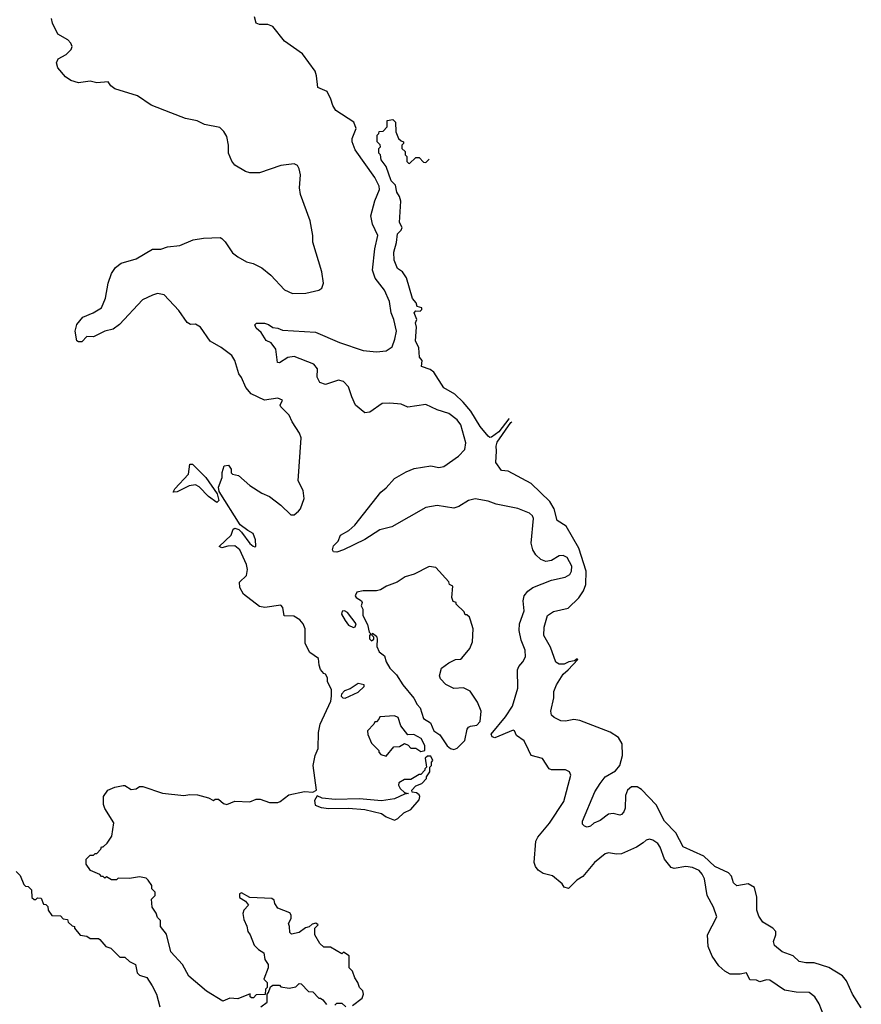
# Model space of a CAD drawing. Extents: x 1863118 to 1989590, y 394482 to 532474.
# Tile 161 of 215: x 1979237 to 1984352, y 452483 to 458467. Entities that reach past the tile are written whole.
import ezdxf

# ---------------------------------------------------------------- set-up
doc = ezdxf.new("R2010")
doc.units = 0

msp = doc.modelspace()

# ---------------------------------------------------------------- linework, layer by layer
at = {"layer": '0CON20XD'}
for points in [[(1980562.5, 457025), (1980615, 456996.2), (1980655.9, 456985.9), (1980708.3, 456958.3), (1980762.5, 456915), (1980846.7, 456825), (1980895, 456802), (1980975, 456804), (1981055, 456822.5), (1981072.5, 456835), (1981083.3, 456865), (1981073.3, 456935), (1981017.5, 457115), (1981017.5, 457155), (1981002.5, 457245), (1980943.3, 457405), (1980937.5, 457445), (1980943.3, 457525), (1980935, 457560), (1980925, 457580), (1980905, 457590), (1980825, 457580), (1980693.6, 457536.4), (1980635, 457536.7), (1980610, 457545), (1980543.9, 457583.9), (1980526.4, 457606.4), (1980506.7, 457655), (1980506.7, 457705), (1980496.4, 457756.4), (1980478.3, 457788.3), (1980452.5, 457812.5), (1980360.7, 457830.7), (1980315, 457852.5), (1980245, 457866.7), (1980155, 457901.2), (1980035, 457946.7), (1979953.6, 458003.6), (1979815, 458046.2), (1979791.2, 458065), (1979775, 458090), (1979705, 458084.2), (1979665, 458092.7), (1979595, 458084.1), (1979547.4, 458097.4), (1979515, 458120), (1979468.9, 458175), (1979460, 458205), (1979470.6, 458229.4), (1979518.9, 458255), (1979550, 458285), (1979555.8, 458305), (1979547.5, 458325), (1979528.8, 458345), (1979468.8, 458378.8), (1979436.7, 458445), (1979429.4, 458475)], [(1982540.3, 455210.3), (1982515, 455208.1), (1982469.4, 455180.6), (1982435, 455174.4), (1982405, 455185.6), (1982373.3, 455215), (1982355.5, 455245), (1982345.4, 455285), (1982360, 455435), (1982352.6, 455452.6), (1982335, 455468.6), (1982265, 455496.9), (1982133.4, 455523.4), (1982085, 455541.4), (1982005, 455554.3), (1981965, 455544.3), (1981905, 455508.1), (1981875, 455498.1), (1981775, 455513.5), (1981705, 455501.8), (1981498.8, 455385), (1981425, 455365.6), (1981335, 455308.8), (1981205, 455246), (1981165, 455230), (1981145, 455233.8), (1981137.5, 455245), (1981145, 455268.8), (1981172.1, 455297.9), (1981185.8, 455335), (1981238, 455362), (1981273.1, 455395), (1981430.9, 455595), (1981465, 455621.1), (1981515, 455677.9), (1981585, 455719.6), (1981635, 455740), (1981735, 455754.6), (1981784.8, 455744.8), (1981815, 455750.5), (1981904.4, 455815), (1981943.1, 455855), (1981947.5, 455895), (1981917.1, 456005), (1981895, 456035.5), (1981845, 456074.5), (1981775, 456095.4), (1981705, 456128.2), (1981595, 456111.5), (1981555, 456130), (1981487, 456137), (1981440, 456135), (1981365, 456082.5), (1981335, 456077.5), (1981278.4, 456125), (1981254.6, 456175), (1981236.1, 456236.1), (1981205, 456267.1), (1981175, 456275.6), (1981095, 456250.5), (1981061.7, 456261.7), (1981045.4, 456295), (1981046, 456346), (1981025, 456373.5), (1980905, 456420.6), (1980866.8, 456413.2), (1980815, 456382.5), (1980804.4, 456384.4), (1980794.2, 456465), (1980765, 456504), (1980735, 456518), (1980704.4, 456565), (1980675, 456592), (1980667, 456613), (1980676.7, 456623.3), (1980725, 456623.3), (1980748.8, 456615), (1980775, 456596), (1980805, 456592.5), (1980835, 456580), (1981035, 456567.9), (1981181.2, 456505), (1981325, 456456.2), (1981405, 456449.1), (1981465, 456453.6), (1981500.6, 456479.4), (1981517.1, 456525), (1981526, 456574), (1981510.8, 456645), (1981495.2, 456685), (1981484, 456755), (1981454.1, 456824.1), (1981396.6, 456896.6), (1981380.5, 456945), (1981395.3, 457074.7), (1981414.4, 457155), (1981381.5, 457225), (1981370.6, 457275), (1981395, 457366.7), (1981424.5, 457435), (1981422.3, 457455), (1981395, 457508.8), (1981276.6, 457676.6), (1981256.8, 457725), (1981258.5, 457745), (1981282.8, 457805), (1981266.9, 457845), (1981159.2, 457915), (1981139.1, 457945), (1981127.4, 457985), (1981105, 458030), (1981048.1, 458055), (1981041.1, 458125), (1981031.9, 458155), (1980955, 458258.8), (1980846.9, 458336.9), (1980774.7, 458424.7), (1980745, 458437.8), (1980695, 458437.1), (1980675, 458446), (1980663.8, 458483.8)], [(1982210.7, 456041.8), (1982209.8, 456040.2), (1982148.6, 455961.4), (1982105, 455929.2), (1982095, 455928), (1982085, 455935.8), (1982035, 455994.5), (1981978.2, 456088.2), (1981932.7, 456142.7), (1981880.5, 456190.5), (1981815, 456230.5), (1981753.3, 456325), (1981731.2, 456341.2), (1981678.3, 456358.3), (1981683.8, 456395), (1981666.1, 456416.1), (1981662.9, 456472.9), (1981643.1, 456515), (1981648.8, 456598.8), (1981642.5, 456625), (1981650, 456645), (1981634.2, 456685), (1981645, 456697.5), (1981670, 456695), (1981680, 456705), (1981680, 456715), (1981653.3, 456723.3), (1981646.1, 456746.1), (1981625, 456772.5), (1981587.7, 456897.7), (1981564.4, 456934.4), (1981533.1, 456955), (1981513.3, 457005), (1981511.1, 457055), (1981527.6, 457112.4), (1981532.5, 457165), (1981555, 457187.5), (1981561.2, 457205), (1981546, 457235), (1981554.2, 457365), (1981545, 457393.3), (1981529.5, 457419.5), (1981521.7, 457461.7), (1981495, 457487.5), (1981464, 457574), (1981433.3, 457615), (1981430, 457645), (1981420, 457655), (1981420, 457685), (1981430, 457695), (1981427, 457707), (1981410, 457725), (1981410, 457765), (1981420, 457775), (1981421.7, 457788.3), (1981445, 457790), (1981470, 457815), (1981470, 457855), (1981505, 457860), (1981520, 457845), (1981522.5, 457785), (1981540, 457745), (1981555, 457730), (1981570, 457725), (1981570, 457715), (1981560, 457705), (1981560, 457685), (1981580, 457665), (1981580, 457645), (1981590, 457635), (1981590, 457605), (1981600, 457595), (1981606.4, 457593.6), (1981645, 457630), (1981665, 457630), (1981691.7, 457601.7), (1981705, 457600), (1981726.1, 457620.1)], [(1981260, 452475), (1981319.3, 452520.7), (1981326.7, 452545), (1981322.5, 452565), (1981302.5, 452585), (1981292.5, 452615), (1981273, 452643), (1981260, 452685), (1981240, 452705), (1981238.3, 452778.3), (1981205, 452800), (1981195, 452790), (1981125, 452830), (1981085, 452830), (1981061.7, 452851.7), (1981030, 452905), (1981030, 452945), (1981050, 452965), (1981037, 452977), (1981015, 452970), (1980997, 452953), (1980973, 452947), (1980935, 452920), (1980888.3, 452908.3), (1980878.3, 452918.3), (1980877.5, 452955), (1980870, 452975), (1980887.5, 453005), (1980887.5, 453025), (1980879.3, 453039.3), (1980805, 453067.5), (1980787.5, 453095), (1980782.5, 453115), (1980770, 453125), (1980635, 453132.5), (1980585, 453160), (1980573.3, 453155), (1980572.3, 453132.3), (1980609.3, 453109.3), (1980627.5, 453085), (1980600, 453055), (1980592.5, 453035), (1980598.3, 452998.3), (1980617, 452957), (1980622.5, 452925), (1980636.7, 452905), (1980661.7, 452841.7), (1980687.5, 452815), (1980720, 452795), (1980727.5, 452755), (1980747.5, 452725), (1980747.5, 452705), (1980720, 452635), (1980740, 452615), (1980740, 452585), (1980730, 452575), (1980728.3, 452541.7), (1980675, 452540), (1980657, 452523), (1980645, 452522.5), (1980638.3, 452528.3), (1980637, 452547), (1980563.6, 452516.4), (1980515, 452520), (1980472.3, 452502.3), (1980372.8, 452562.8), (1980264.5, 452654.5), (1980225.8, 452725.8), (1980155, 452802.5), (1980128.8, 452908.8), (1980092.5, 452955), (1980091.7, 452991.7), (1980075, 453010), (1980067, 453037), (1980043, 453073), (1980038.3, 453121.7), (1980060, 453145), (1980060, 453165), (1980040, 453185), (1980040, 453205), (1980018.3, 453238.3), (1980005, 453250), (1979965, 453257.5), (1979905, 453247.5), (1979835, 453250), (1979825, 453240), (1979795, 453240), (1979765, 453257.5), (1979755, 453250), (1979745, 453260), (1979735, 453260), (1979725, 453272.5), (1979667, 453297), (1979640, 453335), (1979640, 453365), (1979665, 453390), (1979685, 453390), (1979695, 453400), (1979705, 453400), (1979730, 453425), (1979735, 453440), (1979745, 453440), (1979768.3, 453461.7), (1979797.5, 453505), (1979810, 453585), (1979753.9, 453673.9), (1979747, 453697), (1979746.7, 453745), (1979772.5, 453785), (1979815, 453803.3), (1979865, 453812.5), (1979875, 453812.5), (1979915, 453787.5), (1979945, 453793.3), (1979965, 453806.7), (1979985, 453806.7), (1980105, 453766.7), (1980235, 453752.5), (1980271.7, 453758.3), (1980317, 453757), (1980385, 453737.5), (1980415, 453722.5), (1980425, 453730), (1980445, 453730), (1980475, 453702.5), (1980495, 453697.5), (1980545, 453717.5), (1980635, 453712.5), (1980675, 453730), (1980699.3, 453729.3), (1980755, 453710), (1980805, 453710), (1980820, 453715), (1980873.6, 453756.4), (1980967, 453777), (1981017.5, 453772.5), (1981040, 453785), (1981020, 453935), (1981032.5, 453995), (1981051.7, 454038.3), (1981052.5, 454135), (1981062.5, 454185), (1981127.5, 454325), (1981132.5, 454355), (1981132.5, 454395), (1981107.5, 454445), (1981107, 454467), (1981095, 454490), (1981085, 454492.5), (1981065, 454517.5), (1981056.2, 454545), (1981053.8, 454585), (1981000.7, 454620.7), (1980972.5, 454675), (1980972, 454765), (1980960, 454795), (1980940, 454820), (1980902.1, 454842.1), (1980843.3, 454843.3), (1980836, 454895), (1980825, 454908.8), (1980726.2, 454893.8), (1980695, 454900), (1980596.5, 454976.5), (1980575.4, 455015.4), (1980572.5, 455047.5), (1980615, 455090), (1980622, 455125), (1980615.6, 455155), (1980575.4, 455245.4), (1980545, 455270), (1980502.3, 455267.7), (1980465, 455257.5), (1980450, 455265), (1980521.2, 455335), (1980535, 455370), (1980545, 455377.5), (1980568.3, 455368.3), (1980585, 455352.5), (1980635, 455283.8), (1980655, 455266.7), (1980665, 455262.5), (1980671.7, 455268.3), (1980669.2, 455305), (1980656.2, 455345), (1980622.5, 455362.5), (1980577.3, 455397.3), (1980450, 455600), (1980446, 455625), (1980466.7, 455685), (1980467.5, 455715), (1980480, 455755), (1980505, 455760), (1980522.5, 455735), (1980523, 455713), (1980530, 455705), (1980566.1, 455696.1), (1980635, 455636.7), (1980708.8, 455588.8), (1980755, 455568.8), (1980825, 455516.2), (1980885, 455458), (1980905, 455458), (1980930.8, 455479.2), (1980943.3, 455495), (1980966.4, 455556.4), (1980960, 455605), (1980928.8, 455665), (1980947.5, 455925), (1980937.5, 455955), (1980893, 456023), (1980875, 456062.5), (1980823.3, 456115), (1980820, 456125), (1980833.3, 456155), (1980805, 456166.9), (1980724.6, 456154.6), (1980644.1, 456194.1), (1980611.7, 456231.7), (1980585, 456292), (1980568.1, 456315), (1980544.4, 456395), (1980526.1, 456426.1), (1980462, 456475), (1980395, 456514.2), (1980335, 456597.5), (1980305, 456615.7), (1980275, 456614), (1980255, 456626), (1980205, 456698.8), (1980115.8, 456795.8), (1980075, 456802), (1980045, 456792), (1979982.5, 456765), (1979843.3, 456615), (1979804.2, 456585.8), (1979755, 456573.3), (1979685, 456540), (1979645, 456541.2), (1979615, 456510), (1979595, 456508.8), (1979583.3, 456515), (1979573.3, 456575), (1979583.3, 456615), (1979621.2, 456658.8), (1979682.5, 456685), (1979733.6, 456716.4), (1979759.2, 456775), (1979774.4, 456865.6), (1979795.7, 456925), (1979818.5, 456961.5), (1979853.6, 456986.4), (1979945, 457013.1), (1980045, 457072), (1980095, 457072.9), (1980135, 457087.5), (1980210, 457095), (1980291.2, 457128.8), (1980355, 457138.8), (1980455, 457142.5), (1980465, 457137.5), (1980486.4, 457116.4), (1980530.5, 457050.5), (1980562.5, 457025)], [(1984351.7, 452461.7), (1984299.1, 452545), (1984261.6, 452625), (1984236.7, 452655), (1984155, 452707.1), (1984065, 452735.8), (1984015, 452735.6), (1983975, 452743.2), (1983937.3, 452777.3), (1983871.1, 452801.1), (1983825, 452840), (1983818.2, 452865), (1983831.8, 452905), (1983831.8, 452925), (1983813.6, 452945), (1983753, 452983), (1983728.8, 453018.8), (1983716.7, 453055), (1983717.6, 453135), (1983702.7, 453192.7), (1983665, 453216), (1983596.2, 453203.8), (1983575, 453221.9), (1983562.2, 453262.2), (1983545, 453281.3), (1983461.2, 453321.2), (1983393.9, 453383.9), (1983270.1, 453440.1), (1983225.4, 453525.4), (1983156.6, 453595), (1983105, 453695.9), (1983015, 453788.9), (1982988.8, 453805), (1982955, 453805.4), (1982931.8, 453785), (1982918.9, 453751.1), (1982916.9, 453675), (1982908.3, 453651.7), (1982895, 453636.2), (1982885, 453632), (1982843.3, 453643.3), (1982815, 453639.1), (1982765, 453600), (1982726.4, 453583.6), (1982705, 453566), (1982685, 453560), (1982670, 453565), (1982657.5, 453577.5), (1982658, 453595), (1982731.8, 453775), (1982764.6, 453825), (1982795, 453864.4), (1982857.2, 453902.8), (1982885.2, 453934.8), (1982901.4, 453995), (1982899.2, 454065), (1982875.9, 454105), (1982825, 454137.8), (1982642.1, 454207.9), (1982605, 454212.9), (1982555, 454204.2), (1982525, 454206), (1982485.4, 454225.4), (1982469.8, 454239.8), (1982464.4, 454265), (1982482.2, 454345), (1982483.1, 454385), (1982498.9, 454425), (1982539.8, 454490.2), (1982570.8, 454515), (1982628.8, 454578.8), (1982625, 454583.3), (1982608.6, 454571.4), (1982575, 454564.4), (1982545, 454550), (1982515, 454550.6), (1982495, 454562), (1982463.8, 454653.8), (1982423.2, 454725), (1982423.4, 454775), (1982444.7, 454845.3), (1982480.2, 454869.8), (1982570.5, 454889.5), (1982635, 454952.7), (1982662.7, 454995), (1982677.4, 455035), (1982678.7, 455115), (1982634.3, 455255), (1982559, 455389), (1982503.3, 455423.3), (1982485.3, 455495), (1982458.6, 455538.6), (1982345, 455647.5), (1982205, 455723.1), (1982165, 455728), (1982130, 455775), (1982135.4, 455844.6), (1982131.8, 455875), (1982139.7, 455900.3), (1982222, 456018), (1982228.8, 456023.8)], [(1980435, 455532.5), (1980385, 455568.8), (1980328.3, 455628.3), (1980305, 455640.8), (1980266.8, 455633.2), (1980195, 455596.7), (1980170, 455595), (1980180, 455615), (1980262.9, 455705), (1980270, 455765), (1980287.5, 455765), (1980369.2, 455685), (1980437.5, 455585), (1980447.5, 455545), (1980435, 455532.5)], [(1984123, 452413), (1984095.8, 452485), (1984068.6, 452528.6), (1984035, 452554), (1983955, 452555.7), (1983885, 452568.6), (1983795, 452630.4), (1983775, 452631.2), (1983735, 452619.6), (1983715, 452629.4), (1983675, 452630.9), (1983655, 452673.8), (1983615, 452665.7), (1983555, 452666.9), (1983522, 452685), (1983485, 452717.1), (1983444.4, 452775), (1983421.1, 452835), (1983416.9, 452905), (1983474, 453015), (1983452.6, 453072.6), (1983415.6, 453145), (1983398.9, 453245), (1983385, 453274.3), (1983366.3, 453296.3), (1983325, 453315.3), (1983285, 453320), (1983215, 453309.2), (1983195.3, 453315.3), (1983155.9, 453365.9), (1983128.7, 453438.7), (1983115, 453459.4), (1983085, 453480.6), (1983065, 453487.1), (1983045, 453481.4), (1983025.8, 453465), (1982985, 453437.5), (1982895, 453397.5), (1982864.5, 453394.5), (1982815, 453402.9), (1982795, 453397.5), (1982731.1, 453345), (1982660.3, 453259.7), (1982622.4, 453237.6), (1982572.5, 453187.5), (1982545.6, 453195), (1982534.4, 453215), (1982475, 453263.6), (1982418.5, 453278.5), (1982387.5, 453297.5), (1982371.1, 453321.1), (1982364.6, 453344.6), (1982373.2, 453475), (1982385, 453498.2), (1982457.2, 453582.8), (1982543.3, 453715), (1982585.8, 453875), (1982578, 453895), (1982555, 453907.1), (1982468.8, 453908.8), (1982455, 453914), (1982415, 453976), (1982345.8, 453995.8), (1982328.7, 454028.7), (1982303.4, 454083.4), (1982256.8, 454116.8), (1982244.3, 454144.3), (1982235, 454150), (1982125, 454102.5), (1982108.3, 454108.3), (1982102, 454125), (1982189.1, 454230.9), (1982231.1, 454295), (1982264.4, 454405), (1982262.5, 454515), (1982270, 454535), (1982295.3, 454564.7), (1982311.2, 454595), (1982309.2, 454635), (1982284.4, 454695.6), (1982271.5, 454755), (1982275.4, 454795), (1982303.8, 454875), (1982297.1, 454935), (1982303.6, 454965), (1982325, 454993.1), (1982355, 455015.5), (1982468.8, 455061.2), (1982551.4, 455078.6), (1982579.4, 455095), (1982590.8, 455115), (1982593.2, 455145), (1982565, 455198.1), (1982540.3, 455210.3)], [(1981875, 454032.5), (1981895, 454040), (1981943, 454087), (1981955.9, 454154.1), (1981965, 454166.7), (1981976.2, 454173.8), (1982015, 454179.2), (1982035, 454200.8), (1982040.5, 454265), (1982019.1, 454319.1), (1981975, 454385.8), (1981935, 454405.8), (1981875, 454402.5), (1981827, 454427), (1981795, 454460), (1981788.3, 454478.3), (1981800, 454525), (1981845, 454557.5), (1981885, 454577.5), (1981915, 454580), (1981925, 454587.5), (1981973.3, 454645), (1981988.8, 454685), (1981992.5, 454765), (1981977, 454817), (1981970, 454835), (1981955, 454850), (1981945, 454850), (1981938.3, 454868.3), (1981890, 454915), (1981890, 454925), (1981871.7, 454931.7), (1981862.5, 454955), (1981870, 455025), (1981850, 455035), (1981845, 455050), (1981765, 455137.5), (1981725, 455143.3), (1981635, 455096.7), (1981579.3, 455080.7), (1981530.7, 455049.3), (1981466.4, 455023.6), (1981428.8, 455001.2), (1981405, 454996), (1981325, 454996.2), (1981285, 454987.5), (1981276.7, 454965), (1981281.2, 454955), (1981313.3, 454935), (1981318.8, 454925), (1981312.5, 454905), (1981323.3, 454885), (1981322.5, 454845), (1981351.7, 454791.7), (1981360, 454745), (1981370, 454735), (1981362.5, 454725), (1981363.3, 454705), (1981375, 454692.5), (1981388.3, 454701.7), (1981390, 454715), (1981380, 454725), (1981381.7, 454738.3), (1981405, 454720), (1981410, 454705), (1981408.3, 454658.3), (1981422.5, 454625), (1981455, 454600), (1981463.8, 454565), (1981486.7, 454525), (1981526.1, 454486.1), (1981566.2, 454425), (1981632.5, 454342.5), (1981652, 454305), (1981670, 454285), (1981690.9, 454220.9), (1981733, 454193), (1981753.8, 454145), (1981790, 454120), (1981835, 454053.3), (1981855, 454036.7), (1981875, 454032.5)], [(1981265, 454772), (1981275, 454777.5), (1981282.5, 454795), (1981228.8, 454865), (1981210, 454875), (1981197.7, 454872.3), (1981193.1, 454855), (1981214.7, 454814.8), (1981235, 454787.5), (1981265, 454772)], [(1981215, 454342.5), (1981295, 454380), (1981330, 454415), (1981330, 454425), (1981295, 454432.5), (1981245, 454400), (1981211.7, 454388.3), (1981191.7, 454368.3), (1981190, 454355), (1981200, 454345), (1981215, 454342.5)], [(1981465, 453990), (1981511.7, 454048.3), (1981545, 454050), (1981575, 454067.5), (1981598.3, 454058.3), (1981615, 454040), (1981645, 454040), (1981675, 454020), (1981700, 454025), (1981700, 454055), (1981677.7, 454097.7), (1981631.7, 454121.7), (1981595, 454120), (1981552.5, 454175), (1981537.5, 454225), (1981515, 454236.7), (1981425, 454230), (1981420, 454215), (1981405, 454200), (1981395, 454200), (1981390, 454185), (1981350, 454145), (1981353, 454123), (1981375, 454070), (1981420, 454025), (1981420, 454015), (1981431.7, 454001.7), (1981465, 453990)], [(1981515, 453602.5), (1981535, 453612.5), (1981572.5, 453647.5), (1981615, 453666), (1981665, 453726.2), (1981669.4, 453745), (1981665, 453756.7), (1981647.7, 453767.7), (1981623, 453773), (1981620, 453785), (1981645, 453810), (1981680, 453825), (1981710, 453855), (1981710, 453865), (1981730, 453895), (1981730, 453925), (1981740, 453935), (1981740, 453955), (1981747.5, 453965), (1981735, 453990), (1981715, 453990), (1981701.7, 453978.3), (1981710, 453925), (1981700, 453915), (1981700, 453905), (1981675, 453880), (1981665, 453880), (1981615, 453850), (1981575, 453850), (1981541.7, 453828.3), (1981540, 453815), (1981550, 453795), (1981575, 453770), (1981600, 453765), (1981575, 453760), (1981515, 453731.9), (1981435, 453720), (1981302.4, 453732.4), (1981155, 453728.6), (1981075, 453736.7), (1981045, 453750), (1981028.8, 453721.2), (1981033.4, 453693.4), (1981069.4, 453679.4), (1981115, 453673.2), (1981234.3, 453675.7), (1981335, 453667.3), (1981435, 453643.3), (1981465, 453622.5), (1981515, 453602.5)], [(1979215, 453290), (1979240, 453265), (1979261.7, 453211.7), (1979271.7, 453201.7), (1979288.3, 453198.3), (1979308.3, 453178.3), (1979311.7, 453131.7), (1979325, 453120), (1979335, 453120), (1979345, 453130), (1979368.3, 453128.3), (1979381.7, 453091.7), (1979395, 453090), (1979408.3, 453078.3), (1979410, 453055), (1979431.7, 453021.7), (1979485, 453020), (1979501.7, 453001.7), (1979528.3, 452998.3), (1979531.7, 452981.7), (1979555, 452960), (1979570, 452955), (1979570, 452945), (1979605, 452902.5), (1979645, 452897.5), (1979665, 452883.3), (1979715, 452882.5), (1979725, 452877.5), (1979760, 452835), (1979790, 452825), (1979845, 452770), (1979875, 452770), (1979905, 452742.5), (1979940, 452725), (1979950, 452675), (1979965, 452660), (1980010, 452645), (1980042.5, 452595), (1980067.5, 452545), (1980088.3, 452468.3)], [(1980703, 452467), (1980740, 452495), (1980740, 452545), (1980750, 452555), (1980761.7, 452588.3), (1980775, 452600), (1980815, 452600), (1980825, 452590), (1980875, 452580), (1980915, 452590), (1980925, 452600), (1980935, 452610), (1980948.3, 452608.3), (1980991.7, 452561.7), (1981018.3, 452558.3), (1981055, 452520), (1981065, 452520), (1981079.3, 452509.3), (1981100.7, 452480.7)], [(1981151.7, 452478.3), (1981165, 452490), (1981195, 452490), (1981218.3, 452468.3)]]:
    msp.add_lwpolyline(points, dxfattribs=at)

doc.saveas('drawing.dxf')
